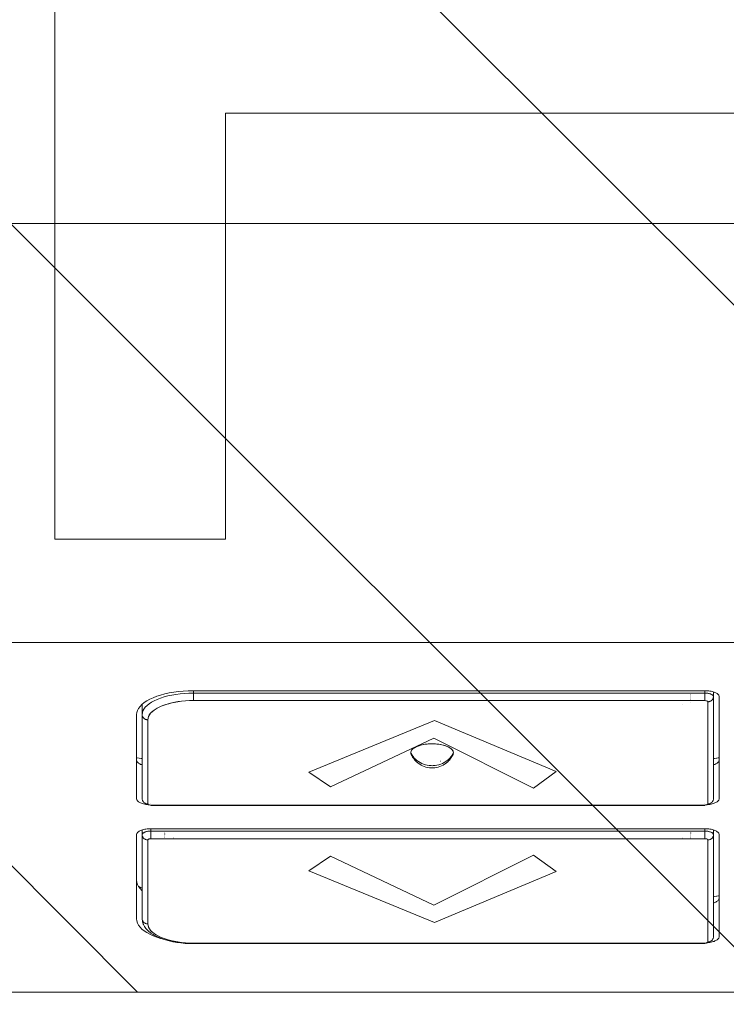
# Model space of a CAD drawing. Header units: inches. Extents: x -471 to -284, y -222 to 20.
# Tile 33 of 54: x -342.014 to -341.035, y -11.686 to -10.322. Entities that reach past the tile are written whole.
import ezdxf

# ---------------------------------------------------------------- set-up
doc = ezdxf.new("R2010")
doc.units = ezdxf.units.IN
doc.header["$LTSCALE"] = 32
doc.header["$MEASUREMENT"] = 0
doc.header["$PDMODE"] = 1
doc.header["$PDSIZE"] = -2
doc.linetypes.add('Dash Style-1', pattern=[0.083328, 0.041656, -0.041672])
for name, color, linetype, lineweight in [('DashLine', 7, 'Dash Style-1', 13), ('DashLineFill', 7, 'Dash Style-1', 13), ('Drawing', 7, 'Continuous', 18), ('None', 7, 'Continuous', 18), ('SolidLine', 7, 'Continuous', 15)]:
    doc.layers.add(name, color=color, linetype=linetype, lineweight=lineweight)

# ---------------------------------------------------------------- blocks, each defined once
blk = doc.blocks.new('Group-51')
at = {"layer": 'DashLine', "flags": 128}
blk.add_lwpolyline([(1.1142, -2.5591), (70.8937, -2.5591), (70.8937, -30), (1.1142, -30)], close=True, dxfattribs=at)
at = {"layer": 'SolidLine', "flags": 128}
blk.add_lwpolyline([(1.1142, -2.5591), (70.8937, -2.5591), (70.8937, -30), (1.1142, -30)], close=True, dxfattribs=at)
blk = doc.blocks.new('Group-86')
at = {"layer": 'SolidLine', "color": 7, "flags": 128}
blk.add_lwpolyline([(-0.1432, 0.7138), (-0.1432, 0.4776), (-0.7337, 0.4776), (-0.7337, -0.2311), (-0.1432, -0.2311), (-0.1432, -0.4673), (-1.5605, -0.4673), (-1.5605, -0.2311), (-0.9699, -0.2311), (-0.9699, 0.4776), (-1.5605, 0.4776), (-1.5605, 0.7138)], close=True, dxfattribs=at)
blk = doc.blocks.new('TiMotion_Handset (2D)')
at = {"layer": 'DashLineFill', "linetype": 'Continuous', "lineweight": 13}
h = blk.add_hatch(dxfattribs=at)
h.set_pattern_fill('Steel', color=253, style=0, pattern_type=2)
h.set_pattern_definition([(45, (0, 0), (-1.613, 1.9357), []), (45, (-1.0608, 1.0608), (-0.47235, 0.41676), [])])
h.paths.add_polyline_path([(-0.5651, 2.4409), (-0.5637, 2.4432), (-0.5622, 2.4453), (-0.5606, 2.4473), (-0.5588, 2.4491), (-0.557, 2.4509), (-0.555, 2.4525), (-0.5529, 2.454), (-0.5507, 2.4554), (-0.5484, 2.4566), (-0.546, 2.4577), (-0.5436, 2.4586), (-0.5412, 2.4593), (-0.5387, 2.4599), (-0.5362, 2.4603), (-0.5336, 2.4605), (-0.531, 2.4606), (0.4426, 2.4606), (0.4452, 2.4605), (0.4478, 2.4603), (0.4503, 2.4599), (0.4528, 2.4593), (0.4552, 2.4586), (0.4576, 2.4577), (0.46, 2.4566), (0.4623, 2.4554), (0.4645, 2.454), (0.4666, 2.4525), (0.4686, 2.4509), (0.4704, 2.4491), (0.4722, 2.4473), (0.4738, 2.4453), (0.4753, 2.4432), (0.4767, 2.4409), (0.4779, 2.4386), (0.479, 2.4363), (0.4799, 2.4339), (0.4806, 2.4315), (0.4812, 2.429), (0.4816, 2.4264), (0.4819, 2.4239), (0.482, 2.4213), (0.482, 1.7656), (0.4825, 1.764), (0.483, 1.7623), (0.4834, 1.7606), (0.4838, 1.7589), (0.484, 1.7572), (0.4842, 1.7555), (0.4843, 1.7537), (0.4844, 1.752), (0.4844, -1.752), (0.4843, -1.7546), (0.484, -1.7572), (0.4836, -1.7597), (0.483, -1.7622), (0.4823, -1.7646), (0.4814, -1.767), (0.4803, -1.7693), (0.4791, -1.7717), (0.4777, -1.7739), (0.4762, -1.776), (0.4746, -1.778), (0.4728, -1.7798), (0.471, -1.7816), (0.469, -1.7832), (0.4669, -1.7847), (0.4647, -1.7861), (0.4624, -1.7873), (0.46, -1.7884), (0.4576, -1.7893), (0.4552, -1.79), (0.4527, -1.7906), (0.4502, -1.791), (0.4476, -1.7913), (0.445, -1.7913), (-1.7905, -1.7913), (-1.7931, -1.7913), (-1.7957, -1.791), (-1.7982, -1.7906), (-1.8007, -1.79), (-1.8032, -1.7893), (-1.8055, -1.7884), (-1.8079, -1.7873), (-1.8102, -1.7861), (-1.8124, -1.7847), (-1.8145, -1.7832), (-1.8165, -1.7816), (-1.8184, -1.7798), (-1.8201, -1.778), (-1.8217, -1.776), (-1.8232, -1.7739), (-1.8246, -1.7717), (-1.8258, -1.7693), (-1.8269, -1.767), (-1.8278, -1.7646), (-1.8286, -1.7622), (-1.8291, -1.7597), (-1.8296, -1.7572), (-1.8298, -1.7546), (-1.8299, -1.752), (-1.8299, 1.752), (-1.8298, 1.7546), (-1.8296, 1.7572), (-1.8291, 1.7597), (-1.8286, 1.7622), (-1.8278, 1.7646), (-1.8269, 1.767), (-1.8258, 1.7693), (-1.8246, 1.7717), (-1.8232, 1.7739), (-1.8217, 1.776), (-1.8201, 1.778), (-1.8184, 1.7798), (-1.8165, 1.7816), (-1.8145, 1.7832), (-1.8124, 1.7847), (-1.8102, 1.7861), (-1.8079, 1.7873), (-1.8055, 1.7884), (-1.8032, 1.7893), (-1.8007, 1.79), (-1.7982, 1.7906), (-1.7957, 1.791), (-1.7931, 1.7913), (-1.7905, 1.7913), (-0.5703, 1.7913), (-0.5703, 2.4213), (-0.5703, 2.4239), (-0.57, 2.4264), (-0.5696, 2.429), (-0.569, 2.4315), (-0.5683, 2.4339), (-0.5674, 2.4363), (-0.5663, 2.4386)])
at = {"layer": 'DashLineFill'}
blk.add_open_spline([(-0.5651, 2.4409), (-0.5598, 2.4501), (-0.5415, 2.4606), (-0.0442, 2.4606), (0.4531, 2.4606), (0.4714, 2.4501), (0.482, 2.4318), (0.482, 2.0934), (0.482, 1.7656), (0.4844, 1.7591), (0.4844, 0), (0.4844, -1.7625), (0.4738, -1.7808), (0.4555, -1.7913), (-0.6728, -1.7913), (-1.8011, -1.7913), (-1.8193, -1.7808), (-1.8299, -1.7625), (-1.8299, 0), (-1.8299, 1.7625), (-1.8193, 1.7808), (-1.8011, 1.7913), (-1.1804, 1.7913), (-0.5703, 1.7913), (-0.5703, 2.1063), (-0.5703, 2.4318), (-0.5651, 2.4409)], degree=2, knots=[0, 0, 0, 0.001659, 0.003318, 0.079878, 0.081538, 0.083197, 0.084856, 0.136418, 0.136418, 0.137506, 0.404845, 0.406455, 0.408065, 0.409674, 0.580236, 0.581846, 0.583456, 0.585066, 0.852405, 0.854014, 0.855624, 0.857234, 0.950329, 0.950329, 0.99839, 1, 1, 1], dxfattribs=at)
at = {"layer": 'Drawing', "color": 7, "linetype": 'Continuous'}
for p, q in [((0, -1.7717), (0, 1.7717)), ((0.4844, -1.7189), (0.4844, 1.6339)), ((0.0707, 0.4501), (0.0713, 0.4509)), ((0.0713, 0.4509), (0.072, 0.4515)), ((0.072, 0.4515), (0.0727, 0.4521)), ((0.0727, 0.4521), (0.0734, 0.4524)), ((0.0734, 0.4524), (0.0741, 0.4527)), ((0.0741, 0.4527), (0.0749, 0.4528)), ((0.2163, 0.4528), (0.0749, 0.4528)), ((0.1596, 0.4517), (0.1602, 0.449)), ((0.1628, 0.4528), (0.1628, 0.4528)), ((0.1628, 0.4528), (0.1636, 0.4527)), ((0.1636, 0.4527), (0.1643, 0.4524)), ((0.1643, 0.4524), (0.165, 0.4521)), ((0.165, 0.4521), (0.1657, 0.4515)), ((0.1657, 0.4515), (0.1663, 0.4509)), ((0.1663, 0.4509), (0.167, 0.4501)), ((0.1663, 0.4509), (0.167, 0.4501)), ((0.2163, 0.4528), (0.2171, 0.4527)), ((0.2171, 0.4527), (0.2178, 0.4524)), ((0.2178, 0.4524), (0.2185, 0.4521)), ((0.2185, 0.4521), (0.2192, 0.4515)), ((0.2192, 0.4515), (0.2198, 0.4509)), ((0.2198, 0.4509), (0.2205, 0.4501)), ((0.262, 0.4501), (0.2627, 0.4509)), ((0.2627, 0.4509), (0.2633, 0.4515)), ((0.2633, 0.4515), (0.264, 0.4521)), ((0.264, 0.4521), (0.2647, 0.4524)), ((0.2647, 0.4524), (0.2654, 0.4527)), ((0.2654, 0.4527), (0.2662, 0.4528)), ((0.4076, 0.4528), (0.2662, 0.4528)), ((0.3507, 0.4528), (0.351, 0.4517)), ((0.3541, 0.4528), (0.3542, 0.4528)), ((0.3542, 0.4528), (0.3549, 0.4527)), ((0.3549, 0.4527), (0.3556, 0.4524)), ((0.3556, 0.4524), (0.3563, 0.4521)), ((0.3563, 0.4521), (0.357, 0.4515)), ((0.357, 0.4515), (0.3577, 0.4509)), ((0.3577, 0.4509), (0.3583, 0.4501)), ((0.3577, 0.4509), (0.3583, 0.4501)), ((0.4076, 0.4528), (0.4084, 0.4527)), ((0.4084, 0.4527), (0.4091, 0.4524)), ((0.4091, 0.4524), (0.4098, 0.4521)), ((0.4098, 0.4521), (0.4105, 0.4515)), ((0.4105, 0.4515), (0.4112, 0.4509)), ((0.4112, 0.4509), (0.4118, 0.4501)), ((0.0667, 0.4366), (0.0668, 0.4383)), ((0.0668, 0.4383), (0.0671, 0.4399)), ((0.0671, 0.4399), (0.0673, 0.4415)), ((0.0673, 0.4415), (0.0677, 0.443)), ((0.0677, 0.443), (0.0681, 0.4444)), ((0.0681, 0.4444), (0.0685, 0.4457)), ((0.0685, 0.4457), (0.069, 0.447)), ((0.069, 0.447), (0.0695, 0.4481)), ((0.0695, 0.4481), (0.0701, 0.4492)), ((0.0701, 0.4492), (0.0707, 0.4501)), ((0.1602, 0.449), (0.1607, 0.4461)), ((0.1607, 0.4461), (0.1608, 0.4449)), ((0.1676, 0.4492), (0.167, 0.4501)), ((0.1676, 0.4492), (0.1681, 0.4481)), ((0.1681, 0.4481), (0.1687, 0.447)), ((0.1691, 0.4457), (0.1687, 0.447)), ((0.1691, 0.4457), (0.1694, 0.4449)), ((0.2211, 0.4492), (0.2205, 0.4501)), ((0.2211, 0.4492), (0.2217, 0.4481)), ((0.2217, 0.4481), (0.2222, 0.447)), ((0.2222, 0.447), (0.2227, 0.4457)), ((0.2227, 0.4457), (0.2231, 0.4444)), ((0.2231, 0.4444), (0.2235, 0.443)), ((0.2235, 0.443), (0.2238, 0.4415)), ((0.2238, 0.4415), (0.2241, 0.4399)), ((0.2241, 0.4399), (0.2243, 0.4383)), ((0.2243, 0.4383), (0.2245, 0.4366)), ((0.258, 0.4366), (0.2582, 0.4383)), ((0.2582, 0.4383), (0.2584, 0.4399)), ((0.2584, 0.4399), (0.2587, 0.4415)), ((0.2587, 0.4415), (0.259, 0.443)), ((0.259, 0.443), (0.2594, 0.4444)), ((0.2594, 0.4444), (0.2598, 0.4457)), ((0.2598, 0.4457), (0.2603, 0.447)), ((0.2603, 0.447), (0.2609, 0.4481)), ((0.2609, 0.4481), (0.2614, 0.4492)), ((0.2614, 0.4492), (0.262, 0.4501)), ((0.3583, 0.4501), (0.3589, 0.4492)), ((0.3589, 0.4492), (0.3595, 0.4481)), ((0.3595, 0.4481), (0.36, 0.447)), ((0.36, 0.447), (0.3605, 0.4457)), ((0.3605, 0.4457), (0.3608, 0.4449)), ((0.4118, 0.4501), (0.4124, 0.4492)), ((0.4124, 0.4492), (0.413, 0.4481)), ((0.413, 0.4481), (0.4135, 0.447)), ((0.4135, 0.447), (0.414, 0.4457)), ((0.414, 0.4457), (0.4144, 0.4444)), ((0.4148, 0.443), (0.4144, 0.4444)), ((0.4148, 0.443), (0.4152, 0.4415)), ((0.4154, 0.4399), (0.4152, 0.4415)), ((0.4154, 0.4399), (0.4157, 0.4383)), ((0.4157, 0.4383), (0.4158, 0.4366)), ((0.0666, 0.4349), (0.0667, 0.4366)), ((0.0666, 0.4331), (0.0666, 0.4349)), ((0.0666, -0.2756), (0.0666, 0.4331)), ((0.2245, 0.4366), (0.2245, 0.4361)), ((0.2579, 0.4349), (0.258, 0.4366)), ((0.2579, 0.4331), (0.2579, 0.4349)), ((0.2579, -0.3346), (0.2579, 0.4331)), ((0.4158, 0.4366), (0.4159, 0.4361)), ((0.0667, -0.283), (0.0666, -0.2756)), ((0.0671, -0.2897), (0.0667, -0.283)), ((0.0677, -0.2964), (0.0671, -0.2897)), ((0.0686, -0.3028), (0.0677, -0.2964)), ((0.0697, -0.3091), (0.0686, -0.3028)), ((0.0711, -0.3151), (0.0697, -0.3091)), ((0.0726, -0.3209), (0.0711, -0.3151)), ((0.0744, -0.3263), (0.0726, -0.3209)), ((0.0763, -0.3313), (0.0744, -0.3263)), ((0.4082, -0.3263), (0.4062, -0.3313)), ((0.4099, -0.3209), (0.4082, -0.3263)), ((0.4106, -0.3184), (0.4099, -0.3209)), ((0.0784, -0.3359), (0.0763, -0.3313)), ((0.0807, -0.34), (0.0784, -0.3359)), ((0.0831, -0.3437), (0.0807, -0.34)), ((0.2243, -0.3398), (0.2241, -0.3415)), ((0.2245, -0.3382), (0.2243, -0.3398)), ((0.2245, -0.3377), (0.2245, -0.3382)), ((0.2579, -0.3365), (0.2579, -0.3346)), ((0.258, -0.3382), (0.2579, -0.3365)), ((0.2582, -0.3398), (0.258, -0.3382)), ((0.2584, -0.3415), (0.2582, -0.3398)), ((0.4018, -0.34), (0.3994, -0.3437)), ((0.4041, -0.3359), (0.4018, -0.34)), ((0.4062, -0.3313), (0.4041, -0.3359)), ((0.0857, -0.3468), (0.0831, -0.3437)), ((0.0883, -0.3495), (0.0857, -0.3468)), ((0.0911, -0.3515), (0.0883, -0.3495)), ((0.0939, -0.353), (0.0911, -0.3515)), ((0.0967, -0.354), (0.0939, -0.353)), ((0.0998, -0.3543), (0.0967, -0.354)), ((0.2163, -0.3543), (0.0998, -0.3543)), ((0.1597, -0.3533), (0.1594, -0.3543)), ((0.1602, -0.3506), (0.1597, -0.3533)), ((0.1609, -0.3465), (0.1607, -0.3478)), ((0.1636, -0.3542), (0.1628, -0.3543)), ((0.1628, -0.3543), (0.1628, -0.3543)), ((0.1643, -0.354), (0.1636, -0.3542)), ((0.165, -0.3536), (0.1643, -0.354)), ((0.1657, -0.3531), (0.165, -0.3536)), ((0.1663, -0.3525), (0.1657, -0.3531)), ((0.167, -0.3517), (0.1663, -0.3525)), ((0.167, -0.3517), (0.1663, -0.3525)), ((0.167, -0.3517), (0.1676, -0.3508)), ((0.1681, -0.3497), (0.1676, -0.3508)), ((0.1687, -0.3486), (0.1681, -0.3497)), ((0.1687, -0.3486), (0.1691, -0.3473)), ((0.1694, -0.3465), (0.1691, -0.3473)), ((0.2171, -0.3542), (0.2163, -0.3543)), ((0.2178, -0.354), (0.2171, -0.3542)), ((0.2185, -0.3536), (0.2178, -0.354)), ((0.2192, -0.3531), (0.2185, -0.3536)), ((0.2198, -0.3525), (0.2192, -0.3531)), ((0.2198, -0.3525), (0.2205, -0.3517)), ((0.2211, -0.3508), (0.2205, -0.3517)), ((0.2217, -0.3497), (0.2211, -0.3508)), ((0.2222, -0.3486), (0.2217, -0.3497)), ((0.2227, -0.3473), (0.2222, -0.3486)), ((0.2231, -0.346), (0.2227, -0.3473)), ((0.2235, -0.3445), (0.2231, -0.346)), ((0.2238, -0.343), (0.2235, -0.3445)), ((0.2241, -0.3415), (0.2238, -0.343)), ((0.2587, -0.343), (0.2584, -0.3415)), ((0.259, -0.3445), (0.2587, -0.343)), ((0.2594, -0.346), (0.259, -0.3445)), ((0.2598, -0.3473), (0.2594, -0.346)), ((0.2603, -0.3486), (0.2598, -0.3473)), ((0.2609, -0.3497), (0.2603, -0.3486)), ((0.2614, -0.3508), (0.2609, -0.3497)), ((0.262, -0.3517), (0.2614, -0.3508)), ((0.2627, -0.3525), (0.262, -0.3517)), ((0.2633, -0.3531), (0.2627, -0.3525)), ((0.264, -0.3536), (0.2633, -0.3531)), ((0.2647, -0.354), (0.264, -0.3536)), ((0.2654, -0.3542), (0.2647, -0.354)), ((0.2662, -0.3543), (0.2654, -0.3542)), ((0.3827, -0.3543), (0.2662, -0.3543)), ((0.3294, -0.3543), (0.3292, -0.3543)), ((0.3323, -0.354), (0.3294, -0.3543)), ((0.3351, -0.353), (0.3323, -0.354)), ((0.3379, -0.3515), (0.3351, -0.353)), ((0.3407, -0.3495), (0.3379, -0.3515)), ((0.3433, -0.3468), (0.3407, -0.3495)), ((0.3436, -0.3465), (0.3433, -0.3468)), ((0.3858, -0.354), (0.3827, -0.3543)), ((0.3858, -0.354), (0.3887, -0.353)), ((0.3915, -0.3515), (0.3887, -0.353)), ((0.3915, -0.3515), (0.3942, -0.3495)), ((0.3969, -0.3468), (0.3942, -0.3495)), ((0.3994, -0.3437), (0.3969, -0.3468))]:
    blk.add_line(p, q, dxfattribs=at)
at = {"layer": 'Drawing'}
for p, q in [((0.1593, 0.4528), (0.16, 0.4497)), ((0.1594, 0.4528), (0.1596, 0.4517)), ((0.3507, 0.4528), (0.351, 0.4517)), ((0.3507, 0.4528), (0.3514, 0.4497)), ((0.3515, 0.449), (0.351, 0.4517)), ((0.0749, 0.4449), (0.0682, 0.4449)), ((0.0701, 0.4361), (0.0702, 0.4371)), ((0.0702, 0.4371), (0.0703, 0.4381)), ((0.0703, 0.4381), (0.0706, 0.439)), ((0.0706, 0.439), (0.0708, 0.4398)), ((0.0708, 0.4398), (0.071, 0.4407)), ((0.071, 0.4407), (0.0713, 0.4414)), ((0.0713, 0.4414), (0.0717, 0.4421)), ((0.0717, 0.4421), (0.072, 0.4427)), ((0.072, 0.4427), (0.0724, 0.4433)), ((0.0724, 0.4433), (0.0728, 0.4438)), ((0.0728, 0.4438), (0.0732, 0.4442)), ((0.0732, 0.4442), (0.0736, 0.4445)), ((0.0736, 0.4445), (0.074, 0.4447)), ((0.074, 0.4447), (0.0744, 0.4448)), ((0.0744, 0.4448), (0.0749, 0.4449)), ((0.0749, 0.4449), (0.0755, 0.4449)), ((0.2163, 0.4449), (0.0749, 0.4449)), ((0.0755, 0.4449), (0.0761, 0.4448)), ((0.0761, 0.4448), (0.0767, 0.4446)), ((0.0767, 0.4446), (0.0773, 0.4444)), ((0.0773, 0.4444), (0.0779, 0.4441)), ((0.0779, 0.4441), (0.0784, 0.4438)), ((0.0784, 0.4438), (0.079, 0.4435)), ((0.079, 0.4435), (0.0795, 0.443)), ((0.0795, 0.443), (0.0799, 0.4426)), ((0.0799, 0.4426), (0.0803, 0.4421)), ((0.0803, 0.4421), (0.0807, 0.4415)), ((0.0807, 0.4415), (0.0811, 0.4409)), ((0.0811, 0.4409), (0.0813, 0.4403)), ((0.0816, 0.4369), (0.0812, 0.4366)), ((0.0813, 0.4403), (0.0816, 0.4397)), ((0.0816, 0.4397), (0.0818, 0.439)), ((0.082, 0.437), (0.0816, 0.4369)), ((0.0818, 0.439), (0.0819, 0.4384)), ((0.0819, 0.4384), (0.082, 0.4377)), ((0.082, 0.4377), (0.082, 0.437)), ((0.2234, 0.437), (0.082, 0.437)), ((0.16, 0.4497), (0.1606, 0.4465)), ((0.1606, 0.4465), (0.1608, 0.4449)), ((0.2169, 0.4449), (0.2163, 0.4449)), ((0.2175, 0.4448), (0.2169, 0.4449)), ((0.2181, 0.4446), (0.2175, 0.4448)), ((0.2187, 0.4444), (0.2181, 0.4446)), ((0.2193, 0.4441), (0.2187, 0.4444)), ((0.2199, 0.4438), (0.2193, 0.4441)), ((0.2204, 0.4435), (0.2199, 0.4438)), ((0.2209, 0.443), (0.2204, 0.4435)), ((0.2213, 0.4426), (0.2209, 0.443)), ((0.2218, 0.4421), (0.2213, 0.4426)), ((0.2221, 0.4415), (0.2218, 0.4421)), ((0.2225, 0.4409), (0.2221, 0.4415)), ((0.2228, 0.4403), (0.2225, 0.4409)), ((0.223, 0.4397), (0.2228, 0.4403)), ((0.2232, 0.439), (0.223, 0.4397)), ((0.2233, 0.4384), (0.2232, 0.439)), ((0.2234, 0.4377), (0.2233, 0.4384)), ((0.2234, 0.437), (0.2234, 0.4377)), ((0.2241, 0.4367), (0.2234, 0.437)), ((0.2662, 0.4449), (0.2596, 0.4449)), ((0.2614, 0.436), (0.2615, 0.4369)), ((0.2615, 0.4369), (0.2616, 0.4378)), ((0.2616, 0.4378), (0.2618, 0.4387)), ((0.2618, 0.4387), (0.262, 0.4395)), ((0.262, 0.4395), (0.2623, 0.4403)), ((0.2623, 0.4403), (0.2625, 0.4411)), ((0.2625, 0.4411), (0.2628, 0.4418)), ((0.2628, 0.4418), (0.2632, 0.4424)), ((0.2632, 0.4424), (0.2635, 0.443)), ((0.2635, 0.443), (0.2638, 0.4435)), ((0.2638, 0.4435), (0.2642, 0.4439)), ((0.2642, 0.4439), (0.2646, 0.4442)), ((0.2646, 0.4442), (0.265, 0.4445)), ((0.265, 0.4445), (0.2654, 0.4447)), ((0.2654, 0.4447), (0.2658, 0.4448)), ((0.2658, 0.4448), (0.2662, 0.4449)), ((0.2662, 0.4449), (0.2668, 0.4449)), ((0.4076, 0.4449), (0.2662, 0.4449)), ((0.2668, 0.4449), (0.2675, 0.4448)), ((0.2675, 0.4448), (0.2681, 0.4446)), ((0.2681, 0.4446), (0.2687, 0.4444)), ((0.2687, 0.4444), (0.2692, 0.4441)), ((0.2692, 0.4441), (0.2698, 0.4438)), ((0.2698, 0.4438), (0.2703, 0.4435)), ((0.2703, 0.4435), (0.2708, 0.443)), ((0.2708, 0.443), (0.2713, 0.4426)), ((0.2713, 0.4426), (0.2717, 0.4421)), ((0.2717, 0.4421), (0.2721, 0.4415)), ((0.2721, 0.4415), (0.2724, 0.4409)), ((0.2724, 0.4409), (0.2727, 0.4403)), ((0.2727, 0.4403), (0.2729, 0.4397)), ((0.273, 0.4369), (0.2727, 0.4367)), ((0.2729, 0.4397), (0.2731, 0.439)), ((0.2734, 0.437), (0.273, 0.4369)), ((0.2731, 0.439), (0.2732, 0.4384)), ((0.2732, 0.4384), (0.2733, 0.4377)), ((0.2733, 0.4377), (0.2734, 0.437)), ((0.4148, 0.437), (0.2734, 0.437)), ((0.3514, 0.4497), (0.3519, 0.4465)), ((0.352, 0.4461), (0.3515, 0.449)), ((0.3519, 0.4465), (0.3521, 0.4449)), ((0.352, 0.4461), (0.3522, 0.4449)), ((0.4083, 0.4449), (0.4076, 0.4449)), ((0.4089, 0.4448), (0.4083, 0.4449)), ((0.4095, 0.4446), (0.4089, 0.4448)), ((0.4101, 0.4444), (0.4095, 0.4446)), ((0.4107, 0.4441), (0.4101, 0.4444)), ((0.4112, 0.4438), (0.4107, 0.4441)), ((0.4117, 0.4435), (0.4112, 0.4438)), ((0.4122, 0.443), (0.4117, 0.4435)), ((0.4127, 0.4426), (0.4122, 0.443)), ((0.4131, 0.4421), (0.4127, 0.4426)), ((0.4135, 0.4415), (0.4131, 0.4421)), ((0.4138, 0.4409), (0.4135, 0.4415)), ((0.4141, 0.4403), (0.4138, 0.4409)), ((0.4143, 0.4397), (0.4141, 0.4403)), ((0.4145, 0.439), (0.4143, 0.4397)), ((0.4147, 0.4384), (0.4145, 0.439)), ((0.4148, 0.4377), (0.4147, 0.4384)), ((0.4148, 0.437), (0.4148, 0.4377)), ((0.4151, 0.4369), (0.4148, 0.437)), ((0.4155, 0.4367), (0.4151, 0.4369)), ((0.0699, 0.4331), (0.0666, 0.4331)), ((0.0699, 0.4341), (0.07, 0.4351)), ((0.0699, 0.4331), (0.0699, 0.4341)), ((0.0699, 0.4331), (0.0699, -0.2756)), ((0.0803, 0.4331), (0.0699, 0.4331)), ((0.07, 0.4351), (0.0701, 0.4361)), ((0.0805, 0.4345), (0.0803, 0.4331)), ((0.0803, 0.4331), (0.0803, -0.2756)), ((0.0806, 0.4353), (0.0805, 0.4345)), ((0.0809, 0.4361), (0.0806, 0.4353)), ((0.0812, 0.4366), (0.0809, 0.4361)), ((0.2227, 0.4331), (0.2226, 0.4331)), ((0.2244, 0.4363), (0.2241, 0.4367)), ((0.2247, 0.4357), (0.2244, 0.4363)), ((0.2249, 0.435), (0.2247, 0.4357)), ((0.225, 0.434), (0.2249, 0.435)), ((0.2251, 0.4331), (0.225, 0.434)), ((0.2251, 0.4331), (0.2251, -0.3346)), ((0.2258, 0.4331), (0.2251, 0.4331)), ((0.2258, -0.3346), (0.2258, 0.4331)), ((0.2612, 0.4331), (0.2579, 0.4331)), ((0.2612, 0.434), (0.2613, 0.435)), ((0.2612, 0.4331), (0.2612, 0.434)), ((0.2612, 0.4331), (0.2612, -0.3346)), ((0.2717, 0.4331), (0.2612, 0.4331)), ((0.2613, 0.435), (0.2614, 0.436)), ((0.2718, 0.4347), (0.2717, 0.4339)), ((0.2717, 0.4339), (0.2717, 0.4331)), ((0.2717, 0.4331), (0.2717, -0.3346)), ((0.272, 0.4354), (0.2718, 0.4347)), ((0.2721, 0.4359), (0.272, 0.4354)), ((0.2724, 0.4364), (0.2721, 0.4359)), ((0.2727, 0.4367), (0.2724, 0.4364)), ((0.4157, 0.4363), (0.4155, 0.4367)), ((0.416, 0.4359), (0.4157, 0.4363)), ((0.4162, 0.4353), (0.416, 0.4359)), ((0.4163, 0.4347), (0.4162, 0.4353)), ((0.4164, 0.4339), (0.4163, 0.4347)), ((0.4164, 0.4331), (0.4164, 0.4339)), ((0.4164, 0.4331), (0.4164, -0.2756)), ((0.4172, 0.4331), (0.4164, 0.4331)), ((0.4172, -0.2756), (0.4172, 0.4331)), ((0.0705, 0.4134), (0.0705, 0.4134)), ((0.0712, 0.4134), (0.0712, 0.4134)), ((0.0718, 0.4134), (0.0718, 0.4134)), ((0.0725, 0.4134), (0.0725, 0.4134)), ((0.0732, 0.4134), (0.0732, 0.4134)), ((0.0739, 0.4134), (0.0739, 0.4134)), ((0.0746, 0.4134), (0.0746, 0.4134)), ((0.0752, 0.4134), (0.0752, 0.4134)), ((0.0759, 0.4134), (0.0759, 0.4134)), ((0.0765, 0.4134), (0.0765, 0.4134)), ((0.0771, 0.4134), (0.0771, 0.4134)), ((0.0777, 0.4134), (0.0777, 0.4134)), ((0.0783, 0.4134), (0.0783, 0.4134)), ((0.0788, 0.4134), (0.0788, 0.4134)), ((0.0792, 0.4134), (0.0792, 0.4134)), ((0.0797, 0.4134), (0.0796, 0.4134)), ((0.08, 0.4134), (0.08, 0.4134)), ((0.0835, 0.4134), (0.0834, 0.4134)), ((0.2619, 0.4134), (0.2618, 0.4134)), ((0.2625, 0.4134), (0.2625, 0.4134)), ((0.2632, 0.4134), (0.2632, 0.4134)), ((0.2639, 0.4134), (0.2638, 0.4134)), ((0.2646, 0.4134), (0.2645, 0.4134)), ((0.2652, 0.4134), (0.2652, 0.4134)), ((0.2659, 0.4134), (0.2659, 0.4134)), ((0.2666, 0.4134), (0.2666, 0.4134)), ((0.2672, 0.4134), (0.2672, 0.4134)), ((0.2679, 0.4134), (0.2679, 0.4134)), ((0.2685, 0.4134), (0.2685, 0.4134)), ((0.2691, 0.4134), (0.2691, 0.4134)), ((0.2696, 0.4134), (0.2696, 0.4134)), ((0.2701, 0.4134), (0.2701, 0.4134)), ((0.2706, 0.4134), (0.2706, 0.4134)), ((0.271, 0.4134), (0.271, 0.4134)), ((0.0797, 0.4016), (0.0796, 0.4016)), ((0.08, 0.4016), (0.08, 0.4016)), ((0.0803, 0.4016), (0.0803, 0.4016)), ((0.0853, 0.4016), (0.0853, 0.4016)), ((0.2706, 0.4016), (0.2706, 0.4016)), ((0.271, 0.4016), (0.271, 0.4016)), ((0.2714, 0.4016), (0.2714, 0.4016)), ((0.2717, 0.4016), (0.2717, 0.4016)), ((0.1467, 0.0811), (0.1475, 0.0821)), ((0.1478, 0.0823), (0.1469, 0.0813)), ((0.1475, 0.0821), (0.1484, 0.0829)), ((0.1487, 0.0831), (0.1478, 0.0823)), ((0.1484, 0.0829), (0.1493, 0.0836)), ((0.1497, 0.0838), (0.1487, 0.0831)), ((0.1493, 0.0836), (0.1502, 0.0841)), ((0.1507, 0.0843), (0.1497, 0.0838)), ((0.1502, 0.0841), (0.1513, 0.0845)), ((0.1517, 0.0845), (0.1507, 0.0843)), ((0.1513, 0.0845), (0.1523, 0.0846)), ((0.1527, 0.0846), (0.1517, 0.0845)), ((0.1523, 0.0846), (0.1527, 0.0846)), ((0.1527, 0.0846), (0.1538, 0.0845)), ((0.1527, 0.0846), (0.1537, 0.0842)), ((0.1541, 0.0845), (0.1527, 0.0846)), ((0.1559, 0.083), (0.1537, 0.0842)), ((0.1538, 0.0845), (0.1549, 0.0842)), ((0.1552, 0.0841), (0.1541, 0.0845)), ((0.1549, 0.0842), (0.1559, 0.0837)), ((0.1553, 0.084), (0.1552, 0.0841)), ((0.1558, 0.0838), (0.1552, 0.0841)), ((0.1579, 0.0826), (0.1558, 0.0838)), ((0.1561, 0.0836), (0.1559, 0.0837)), ((0.1579, 0.0815), (0.1559, 0.083)), ((0.1579, 0.0826), (0.1588, 0.0821)), ((0.1608, 0.0807), (0.1588, 0.0821)), ((0.1412, 0.0666), (0.1416, 0.0687)), ((0.1417, 0.0685), (0.1413, 0.0663)), ((0.1416, 0.0687), (0.1421, 0.0707)), ((0.1421, 0.0705), (0.1417, 0.0685)), ((0.1418, 0.0689), (0.1417, 0.0689)), ((0.1421, 0.0707), (0.1427, 0.0727)), ((0.1426, 0.0724), (0.1421, 0.0705)), ((0.1432, 0.0742), (0.1426, 0.0724)), ((0.1427, 0.0727), (0.1434, 0.0747)), ((0.1438, 0.0758), (0.1432, 0.0742)), ((0.1434, 0.0747), (0.1442, 0.0767)), ((0.1445, 0.0773), (0.1438, 0.0758)), ((0.1442, 0.0767), (0.145, 0.0783)), ((0.1453, 0.0788), (0.1445, 0.0773)), ((0.145, 0.0783), (0.1458, 0.0798)), ((0.1461, 0.0801), (0.1453, 0.0788)), ((0.1458, 0.0798), (0.1467, 0.0811)), ((0.1469, 0.0813), (0.1461, 0.0801)), ((0.1599, 0.0799), (0.1579, 0.0815)), ((0.1599, 0.0799), (0.1617, 0.0781)), ((0.1627, 0.0791), (0.1608, 0.0807)), ((0.1617, 0.0781), (0.1634, 0.0762)), ((0.1627, 0.0791), (0.1633, 0.0785)), ((0.1633, 0.0785), (0.1651, 0.0768)), ((0.1649, 0.0741), (0.1634, 0.0762)), ((0.1649, 0.0741), (0.1663, 0.0718)), ((0.1667, 0.075), (0.1651, 0.0768)), ((0.1675, 0.0694), (0.1663, 0.0718)), ((0.1681, 0.073), (0.1667, 0.075)), ((0.1685, 0.067), (0.1675, 0.0694)), ((0.1694, 0.0709), (0.1681, 0.073)), ((0.1694, 0.0709), (0.1697, 0.0703)), ((0.1708, 0.0682), (0.1697, 0.0703)), ((0.1403, 0.0574), (0.1402, 0.0551)), ((0.1402, 0.0549), (0.1403, 0.0574)), ((0.1402, 0.0551), (0.1403, 0.0535)), ((0.1402, 0.0549), (0.1403, 0.0526)), ((0.1403, 0.0574), (0.1404, 0.0599)), ((0.1404, 0.0596), (0.1403, 0.0574)), ((0.1404, 0.0599), (0.1406, 0.0623)), ((0.1406, 0.0619), (0.1404, 0.0596)), ((0.1406, 0.0623), (0.1409, 0.0645)), ((0.1409, 0.0641), (0.1406, 0.0619)), ((0.1409, 0.0645), (0.1412, 0.0666)), ((0.1413, 0.0663), (0.1409, 0.0641)), ((0.1643, 0.0666), (0.1643, 0.0665)), ((0.1693, 0.0644), (0.1685, 0.067)), ((0.1693, 0.0644), (0.1699, 0.0618)), ((0.1703, 0.0592), (0.1699, 0.0618)), ((0.1705, 0.0565), (0.1703, 0.0592)), ((0.1705, 0.0565), (0.1706, 0.0551)), ((0.1705, 0.0538), (0.1706, 0.0551)), ((0.1717, 0.0659), (0.1708, 0.0682)), ((0.1724, 0.0636), (0.1717, 0.0659)), ((0.173, 0.0612), (0.1724, 0.0636)), ((0.1733, 0.0588), (0.173, 0.0612)), ((0.1735, 0.0563), (0.1733, 0.0588)), ((0.1735, 0.0539), (0.1735, 0.0563)), ((0.1403, 0.0526), (0.1403, 0.0522)), ((0.1403, 0.0525), (0.1403, 0.0523)), ((0.1404, 0.0497), (0.1403, 0.0522)), ((0.1404, 0.0502), (0.1406, 0.0482)), ((0.1407, 0.0474), (0.1404, 0.0497)), ((0.1406, 0.0482), (0.1409, 0.0458)), ((0.1409, 0.0452), (0.1407, 0.0474)), ((0.1409, 0.0458), (0.1413, 0.0435)), ((0.1413, 0.0431), (0.1409, 0.0452)), ((0.1413, 0.0435), (0.1418, 0.0414)), ((0.1417, 0.0411), (0.1413, 0.0431)), ((0.1422, 0.0391), (0.1417, 0.0411)), ((0.1418, 0.0414), (0.1422, 0.0393)), ((0.1643, 0.0436), (0.1643, 0.0439)), ((0.1643, 0.0437), (0.1643, 0.0436)), ((0.1675, 0.0408), (0.1685, 0.0433)), ((0.1693, 0.0458), (0.1685, 0.0433)), ((0.1693, 0.0458), (0.1699, 0.0484)), ((0.1697, 0.0399), (0.1708, 0.042)), ((0.1703, 0.0511), (0.1699, 0.0484)), ((0.1703, 0.0511), (0.1705, 0.0538)), ((0.1708, 0.042), (0.1717, 0.0443)), ((0.1717, 0.0443), (0.1724, 0.0466)), ((0.1724, 0.0466), (0.173, 0.049)), ((0.173, 0.049), (0.1733, 0.0514)), ((0.1733, 0.0514), (0.1735, 0.0539)), ((0.1422, 0.0393), (0.1428, 0.0374)), ((0.1428, 0.0371), (0.1422, 0.0391)), ((0.1428, 0.0374), (0.1434, 0.0356)), ((0.1435, 0.0353), (0.1428, 0.0371)), ((0.1434, 0.0356), (0.144, 0.034)), ((0.1443, 0.0334), (0.1435, 0.0353)), ((0.144, 0.034), (0.1448, 0.0323)), ((0.1443, 0.0334), (0.1444, 0.0331)), ((0.1448, 0.0323), (0.1456, 0.0309)), ((0.1448, 0.0323), (0.1451, 0.0317)), ((0.146, 0.0303), (0.1451, 0.0317)), ((0.1459, 0.0304), (0.1461, 0.03)), ((0.1468, 0.0291), (0.146, 0.0303)), ((0.1466, 0.0294), (0.1472, 0.0286)), ((0.1477, 0.028), (0.1468, 0.0291)), ((0.1472, 0.0286), (0.1482, 0.0276)), ((0.1486, 0.0272), (0.1477, 0.028)), ((0.1482, 0.0276), (0.1492, 0.0268)), ((0.1558, 0.0265), (0.1579, 0.0277)), ((0.1579, 0.0287), (0.1559, 0.0273)), ((0.1579, 0.0287), (0.1599, 0.0303)), ((0.1579, 0.0277), (0.1588, 0.0282)), ((0.1588, 0.0282), (0.1608, 0.0296)), ((0.1599, 0.0303), (0.1617, 0.0321)), ((0.1608, 0.0296), (0.1627, 0.0311)), ((0.1634, 0.0341), (0.1617, 0.0321)), ((0.1633, 0.0317), (0.1627, 0.0311)), ((0.1633, 0.0317), (0.1651, 0.0334)), ((0.1634, 0.0341), (0.1649, 0.0362)), ((0.1649, 0.0362), (0.1663, 0.0384)), ((0.1651, 0.0334), (0.1667, 0.0353)), ((0.1675, 0.0408), (0.1663, 0.0384)), ((0.1681, 0.0373), (0.1667, 0.0353)), ((0.1681, 0.0373), (0.1694, 0.0394)), ((0.1694, 0.0394), (0.1697, 0.0399)), ((0.1495, 0.0265), (0.1486, 0.0272)), ((0.1492, 0.0268), (0.1503, 0.0262)), ((0.1506, 0.026), (0.1495, 0.0265)), ((0.1503, 0.0262), (0.1513, 0.0258)), ((0.1517, 0.0257), (0.1506, 0.026)), ((0.1513, 0.0258), (0.1527, 0.0256)), ((0.1527, 0.0256), (0.1517, 0.0257)), ((0.1527, 0.0256), (0.1537, 0.026)), ((0.1527, 0.0256), (0.1538, 0.0257)), ((0.1531, 0.0256), (0.1527, 0.0256)), ((0.1542, 0.0258), (0.1531, 0.0256)), ((0.1537, 0.026), (0.1559, 0.0273)), ((0.1538, 0.0257), (0.1548, 0.026)), ((0.1552, 0.0261), (0.1542, 0.0258)), ((0.1558, 0.0265), (0.1548, 0.026)), ((0.1548, 0.026), (0.155, 0.0261)), ((0.1562, 0.0266), (0.1552, 0.0261)), ((0.1564, 0.0268), (0.1562, 0.0266)), ((0.0699, -0.2756), (0.0666, -0.2756)), ((0.0699, -0.2756), (0.07, -0.2818)), ((0.0705, -0.2756), (0.0699, -0.2756)), ((0.0703, -0.2879), (0.07, -0.2818)), ((0.0712, -0.2756), (0.0705, -0.2756)), ((0.0718, -0.2756), (0.0712, -0.2756)), ((0.0725, -0.2756), (0.0718, -0.2756)), ((0.0752, -0.2756), (0.0725, -0.2756)), ((0.0803, -0.2756), (0.0752, -0.2756)), ((0.0803, -0.2756), (0.0804, -0.281)), ((0.0804, -0.2811), (0.0803, -0.2756)), ((0.0804, -0.281), (0.0807, -0.2866)), ((0.0808, -0.2865), (0.0804, -0.2811)), ((0.0813, -0.2919), (0.0808, -0.2865)), ((0.416, -0.2865), (0.4155, -0.2919)), ((0.416, -0.2882), (0.4164, -0.2756)), ((0.4163, -0.2811), (0.416, -0.2865)), ((0.4164, -0.2756), (0.4163, -0.2811)), ((0.4167, -0.2756), (0.4164, -0.2756)), ((0.4169, -0.2756), (0.4167, -0.2756)), ((0.4168, -0.2871), (0.4171, -0.2814)), ((0.4171, -0.2756), (0.4169, -0.2756)), ((0.4171, -0.2814), (0.4172, -0.2756)), ((0.4172, -0.2756), (0.4171, -0.2756)), ((0.4172, -0.2756), (0.4172, -0.2756)), ((0.0709, -0.2939), (0.0703, -0.2879)), ((0.0717, -0.2998), (0.0709, -0.2939)), ((0.0717, -0.2998), (0.0727, -0.3055)), ((0.0807, -0.2866), (0.0812, -0.2918)), ((0.0812, -0.2918), (0.0818, -0.2966)), ((0.082, -0.2971), (0.0813, -0.2919)), ((0.0818, -0.2966), (0.0826, -0.3011)), ((0.0828, -0.3022), (0.082, -0.2971)), ((0.4121, -0.3105), (0.4145, -0.2999)), ((0.4148, -0.2971), (0.4139, -0.3022)), ((0.4145, -0.2999), (0.416, -0.2882)), ((0.4146, -0.3036), (0.4155, -0.2983)), ((0.4155, -0.2919), (0.4148, -0.2971)), ((0.4155, -0.2983), (0.4162, -0.2928)), ((0.4168, -0.2871), (0.4162, -0.2928)), ((0.0739, -0.311), (0.0727, -0.3055)), ((0.0753, -0.3162), (0.0739, -0.311)), ((0.0826, -0.3011), (0.0835, -0.3055)), ((0.0839, -0.3071), (0.0828, -0.3022)), ((0.0835, -0.3055), (0.0846, -0.3097)), ((0.0852, -0.3117), (0.0839, -0.3071)), ((0.0846, -0.3097), (0.0858, -0.3139)), ((0.0866, -0.3161), (0.0852, -0.3117)), ((0.2701, -0.3031), (0.2701, -0.3031)), ((0.2706, -0.3031), (0.2706, -0.3031)), ((0.271, -0.3031), (0.271, -0.3031)), ((0.2714, -0.3031), (0.2714, -0.3031)), ((0.4086, -0.3201), (0.4121, -0.3105)), ((0.4116, -0.3117), (0.4102, -0.3161)), ((0.4129, -0.3071), (0.4116, -0.3117)), ((0.412, -0.314), (0.4134, -0.3091)), ((0.4139, -0.3022), (0.4129, -0.3071)), ((0.4134, -0.3091), (0.4145, -0.3039)), ((0.4146, -0.3036), (0.4145, -0.3039)), ((0.0753, -0.3162), (0.0769, -0.3211)), ((0.0787, -0.3257), (0.0769, -0.3211)), ((0.0787, -0.3257), (0.0806, -0.3299)), ((0.0858, -0.3139), (0.0873, -0.3181)), ((0.0881, -0.3201), (0.0866, -0.3161)), ((0.0873, -0.3181), (0.0891, -0.3222)), ((0.0899, -0.3238), (0.0881, -0.3201)), ((0.0891, -0.3222), (0.0907, -0.3256)), ((0.0917, -0.3272), (0.0899, -0.3238)), ((0.0907, -0.3256), (0.0926, -0.3287)), ((0.0937, -0.3301), (0.0917, -0.3272)), ((0.2612, -0.315), (0.2612, -0.315)), ((0.2619, -0.315), (0.2619, -0.315)), ((0.2625, -0.315), (0.2625, -0.315)), ((0.2632, -0.315), (0.2632, -0.315)), ((0.2639, -0.315), (0.2639, -0.315)), ((0.2646, -0.315), (0.2646, -0.315)), ((0.2653, -0.315), (0.2652, -0.315)), ((0.2659, -0.315), (0.2659, -0.315)), ((0.2666, -0.315), (0.2666, -0.315)), ((0.2673, -0.315), (0.2672, -0.315)), ((0.2679, -0.315), (0.2679, -0.315)), ((0.2685, -0.315), (0.2685, -0.315)), ((0.2691, -0.315), (0.2691, -0.315)), ((0.2696, -0.315), (0.2696, -0.315)), ((0.2701, -0.315), (0.2701, -0.315)), ((0.2706, -0.315), (0.2706, -0.315)), ((0.4051, -0.3272), (0.4031, -0.3301)), ((0.4045, -0.3282), (0.4086, -0.3201)), ((0.4069, -0.3273), (0.4049, -0.3309)), ((0.4069, -0.3238), (0.4051, -0.3272)), ((0.4086, -0.3201), (0.4069, -0.3238)), ((0.4069, -0.3273), (0.4087, -0.3233)), ((0.4102, -0.3161), (0.4086, -0.3201)), ((0.4089, -0.3229), (0.4087, -0.3233)), ((0.4089, -0.3229), (0.4105, -0.3186)), ((0.4105, -0.3186), (0.412, -0.314)), ((0.0827, -0.3336), (0.0806, -0.3299)), ((0.0849, -0.337), (0.0827, -0.3336)), ((0.0849, -0.337), (0.0872, -0.3398)), ((0.0896, -0.3422), (0.0872, -0.3398)), ((0.0926, -0.3287), (0.0944, -0.3314)), ((0.0957, -0.3327), (0.0937, -0.3301)), ((0.0944, -0.3314), (0.0963, -0.3335)), ((0.0979, -0.3348), (0.0957, -0.3327)), ((0.0963, -0.3335), (0.0981, -0.3353)), ((0.1001, -0.3364), (0.0979, -0.3348)), ((0.0981, -0.3353), (0.1001, -0.3366)), ((0.1023, -0.3376), (0.1001, -0.3364)), ((0.1001, -0.3366), (0.1022, -0.3377)), ((0.1022, -0.3377), (0.1043, -0.3383)), ((0.1046, -0.3383), (0.1023, -0.3376)), ((0.1043, -0.3383), (0.107, -0.3386)), ((0.107, -0.3386), (0.1046, -0.3383)), ((0.1067, -0.3406), (0.1065, -0.3413)), ((0.1069, -0.3399), (0.1067, -0.3406)), ((0.1069, -0.3393), (0.107, -0.3386)), ((0.1069, -0.3399), (0.1069, -0.3393)), ((0.2234, -0.3386), (0.107, -0.3386)), ((0.2227, -0.3346), (0.2227, -0.3346)), ((0.223, -0.3413), (0.2232, -0.3406)), ((0.2232, -0.3406), (0.2233, -0.3399)), ((0.2233, -0.3399), (0.2234, -0.3386)), ((0.2234, -0.3386), (0.2238, -0.3384)), ((0.2238, -0.3384), (0.2243, -0.3381)), ((0.2243, -0.3381), (0.2246, -0.3376)), ((0.2246, -0.3376), (0.2248, -0.337)), ((0.2248, -0.337), (0.225, -0.3363)), ((0.225, -0.3363), (0.2251, -0.3346)), ((0.2258, -0.3346), (0.2251, -0.3346)), ((0.2612, -0.3346), (0.2579, -0.3346)), ((0.2612, -0.3357), (0.2612, -0.3346)), ((0.2717, -0.3346), (0.2612, -0.3346)), ((0.2613, -0.3367), (0.2612, -0.3357)), ((0.2614, -0.3377), (0.2613, -0.3367)), ((0.2615, -0.3387), (0.2614, -0.3377)), ((0.2617, -0.3396), (0.2615, -0.3387)), ((0.2619, -0.3406), (0.2617, -0.3396)), ((0.2621, -0.3414), (0.2619, -0.3406)), ((0.2717, -0.3346), (0.2717, -0.3355)), ((0.2717, -0.3355), (0.2718, -0.3363)), ((0.2718, -0.3363), (0.272, -0.3369)), ((0.272, -0.3369), (0.2722, -0.3375)), ((0.2722, -0.3375), (0.2724, -0.3379)), ((0.2724, -0.3379), (0.2727, -0.3382)), ((0.2727, -0.3382), (0.273, -0.3385)), ((0.2731, -0.3406), (0.2729, -0.3413)), ((0.273, -0.3385), (0.2734, -0.3386)), ((0.2732, -0.3399), (0.2731, -0.3406)), ((0.2734, -0.3386), (0.2732, -0.3399)), ((0.3898, -0.3386), (0.2734, -0.3386)), ((0.3894, -0.3413), (0.3896, -0.3406)), ((0.3896, -0.3406), (0.3897, -0.3399)), ((0.3897, -0.3399), (0.3898, -0.3386)), ((0.3898, -0.3393), (0.3897, -0.3399)), ((0.3898, -0.3386), (0.3951, -0.3374)), ((0.3921, -0.3383), (0.3898, -0.3386)), ((0.3898, -0.3386), (0.3898, -0.3393)), ((0.3944, -0.3376), (0.3921, -0.3383)), ((0.3967, -0.3364), (0.3944, -0.3376)), ((0.3944, -0.3427), (0.3968, -0.3408)), ((0.3951, -0.3374), (0.4, -0.334)), ((0.3989, -0.3348), (0.3967, -0.3364)), ((0.3968, -0.3408), (0.3972, -0.3405)), ((0.3972, -0.3405), (0.3996, -0.3381)), ((0.4011, -0.3327), (0.3989, -0.3348)), ((0.4, -0.3377), (0.3996, -0.3381)), ((0.4, -0.334), (0.4045, -0.3282)), ((0.4022, -0.335), (0.4, -0.3377)), ((0.4031, -0.3301), (0.4011, -0.3327)), ((0.4025, -0.3345), (0.4022, -0.335)), ((0.4025, -0.3345), (0.4046, -0.3313)), ((0.4049, -0.3309), (0.4046, -0.3313)), ((0.0998, -0.3465), (0.0854, -0.3465)), ((0.0921, -0.344), (0.0896, -0.3422)), ((0.0946, -0.3454), (0.0921, -0.344)), ((0.0946, -0.3454), (0.0972, -0.3462)), ((0.0998, -0.3465), (0.0972, -0.3462)), ((0.0998, -0.3465), (0.1005, -0.3464)), ((0.2163, -0.3465), (0.0998, -0.3465)), ((0.1005, -0.3464), (0.1011, -0.3463)), ((0.1011, -0.3463), (0.1017, -0.3462)), ((0.1017, -0.3462), (0.1023, -0.346)), ((0.1028, -0.3457), (0.1023, -0.346)), ((0.1034, -0.3454), (0.1028, -0.3457)), ((0.1039, -0.345), (0.1034, -0.3454)), ((0.1044, -0.3446), (0.1039, -0.345)), ((0.1049, -0.3442), (0.1044, -0.3446)), ((0.1053, -0.3436), (0.1049, -0.3442)), ((0.1057, -0.3431), (0.1053, -0.3436)), ((0.106, -0.3425), (0.1057, -0.3431)), ((0.1063, -0.3419), (0.106, -0.3425)), ((0.1065, -0.3413), (0.1063, -0.3419)), ((0.1596, -0.3534), (0.1593, -0.3543)), ((0.1602, -0.3505), (0.1596, -0.3534)), ((0.1607, -0.3474), (0.1602, -0.3506)), ((0.1608, -0.3465), (0.1607, -0.3474)), ((0.2163, -0.3465), (0.2175, -0.3463)), ((0.2167, -0.3464), (0.2163, -0.3465)), ((0.2175, -0.3463), (0.2181, -0.3462)), ((0.2181, -0.3462), (0.2187, -0.346)), ((0.2187, -0.346), (0.2193, -0.3457)), ((0.2193, -0.3457), (0.2199, -0.3454)), ((0.2199, -0.3454), (0.2204, -0.345)), ((0.2204, -0.345), (0.2209, -0.3446)), ((0.2209, -0.3446), (0.2213, -0.3442)), ((0.2213, -0.3442), (0.2218, -0.3436)), ((0.2218, -0.3436), (0.2221, -0.3431)), ((0.2221, -0.3431), (0.2225, -0.3425)), ((0.2225, -0.3425), (0.2228, -0.3419)), ((0.2228, -0.3419), (0.223, -0.3413)), ((0.2662, -0.3465), (0.2596, -0.3465)), ((0.2624, -0.3422), (0.2621, -0.3414)), ((0.2627, -0.343), (0.2624, -0.3422)), ((0.263, -0.3437), (0.2627, -0.343)), ((0.2634, -0.3443), (0.263, -0.3437)), ((0.2637, -0.3449), (0.2634, -0.3443)), ((0.2641, -0.3454), (0.2637, -0.3449)), ((0.2645, -0.3457), (0.2641, -0.3454)), ((0.2649, -0.3461), (0.2645, -0.3457)), ((0.2653, -0.3463), (0.2649, -0.3461)), ((0.2658, -0.3464), (0.2653, -0.3463)), ((0.2662, -0.3465), (0.2658, -0.3464)), ((0.2675, -0.3463), (0.2662, -0.3465)), ((0.3827, -0.3465), (0.2662, -0.3465)), ((0.2681, -0.3462), (0.2675, -0.3463)), ((0.2687, -0.346), (0.2681, -0.3462)), ((0.2692, -0.3457), (0.2687, -0.346)), ((0.2698, -0.3454), (0.2692, -0.3457)), ((0.2703, -0.345), (0.2698, -0.3454)), ((0.2708, -0.3446), (0.2703, -0.345)), ((0.2713, -0.3442), (0.2708, -0.3446)), ((0.2717, -0.3436), (0.2713, -0.3442)), ((0.2721, -0.3431), (0.2717, -0.3436)), ((0.2724, -0.3425), (0.2721, -0.3431)), ((0.2727, -0.3419), (0.2724, -0.3425)), ((0.2729, -0.3413), (0.2727, -0.3419)), ((0.3394, -0.3482), (0.3377, -0.3517)), ((0.3402, -0.3465), (0.3387, -0.3497)), ((0.3401, -0.3465), (0.3394, -0.3482)), ((0.3827, -0.3465), (0.3839, -0.3463)), ((0.3833, -0.3464), (0.3827, -0.3465)), ((0.3859, -0.3462), (0.3833, -0.3464)), ((0.3839, -0.3463), (0.3833, -0.3464)), ((0.3845, -0.3462), (0.3839, -0.3463)), ((0.3845, -0.3462), (0.3851, -0.346)), ((0.3851, -0.346), (0.3857, -0.3457)), ((0.3857, -0.3457), (0.3863, -0.3454)), ((0.3865, -0.3461), (0.3859, -0.3462)), ((0.3863, -0.3454), (0.3868, -0.345)), ((0.3871, -0.3459), (0.3865, -0.3461)), ((0.3868, -0.345), (0.3873, -0.3446)), ((0.3871, -0.3459), (0.3897, -0.3451)), ((0.3873, -0.3446), (0.3877, -0.3442)), ((0.3877, -0.3442), (0.3882, -0.3436)), ((0.3882, -0.3436), (0.3885, -0.3431)), ((0.3885, -0.3431), (0.3889, -0.3425)), ((0.3889, -0.3425), (0.3892, -0.3419)), ((0.3892, -0.3419), (0.3894, -0.3413)), ((0.3903, -0.3449), (0.3897, -0.3451)), ((0.3903, -0.3449), (0.3908, -0.3447)), ((0.3934, -0.3433), (0.3908, -0.3447)), ((0.3939, -0.343), (0.3934, -0.3433)), ((0.3944, -0.3427), (0.3939, -0.343))]:
    blk.add_line(p, q, dxfattribs=at)
at = {"layer": 'SolidLine', "color": 253, "linetype": 'Continuous'}
blk.add_line((-0.5808, 1.7913), (-0.5808, -1.7905), dxfattribs=at)
at = {"layer": 'SolidLine', "flags": 128}
for points in [[(0.1787, 0.2269), (0.2016, 0.1954), (0.1323, 0.0576), (0.2, -0.0857), (0.1795, -0.1156), (0.1079, 0.0584)], [(0.3173, 0.2269), (0.2944, 0.1954), (0.3637, 0.0576), (0.296, -0.0857), (0.3165, -0.1156), (0.3881, 0.0584)]]:
    blk.add_lwpolyline(points, close=True, dxfattribs=at)
at = {"layer": 'SolidLine', "linetype": 'Continuous', "lineweight": 5}
blk.add_point((0, 0), dxfattribs=at)
at = {"layer": 'SolidLine', "color": 7}
blk.add_blockref('Group-86', (0, 0), dxfattribs=at)
blk = doc.blocks.new('Group-87')
at = {"layer": 'None'}
blk.add_blockref('Group-51', (0, 0), dxfattribs=at)
at = {"layer": 'None', "color": 7, "rotation": 270}
blk.add_blockref('TiMotion_Handset (2D)', (62.9921, -30), dxfattribs=at)
blk = doc.blocks.new('SL Credenza Desk (2D)')
at = {"layer": 'None'}
blk.add_blockref('Group-87', (0, 0), dxfattribs=at)
at = {"layer": 'Drawing', "color": 0, "flags": 1}
for tag in ['Tag', 'Catalog', 'Option1', 'Option2', 'Option3', 'Option4', 'Option5', 'Option6', 'Option7', 'Option8', 'Option9', 'Option10', 'Option11', 'Option12', 'Custom', 'FinishGroup', 'Discount', 'Item2', 'Item3', 'Item6', 'Item8', 'Item9', 'Item10', 'Item12', 'Item13', 'Item16', 'Item18', 'Item19', 'Item20', 'Item21', 'Item22', 'Item23', 'Item24', 'Item25', 'Item1', 'Item4', 'Item5', 'Item7', 'Item11', 'Item14', 'Item15', 'Item17']:
    blk.add_attdef(tag, (-44.9915, 3.3081), '', height=0.00709, dxfattribs=at)

msp = doc.modelspace()

# ---------------------------------------------------------------- block references
at = {"layer": 'Drawing'}
msp.add_blockref('SL Credenza Desk (2D)', (-404.4902, 18.815), dxfattribs=at)

doc.saveas('drawing.dxf')
